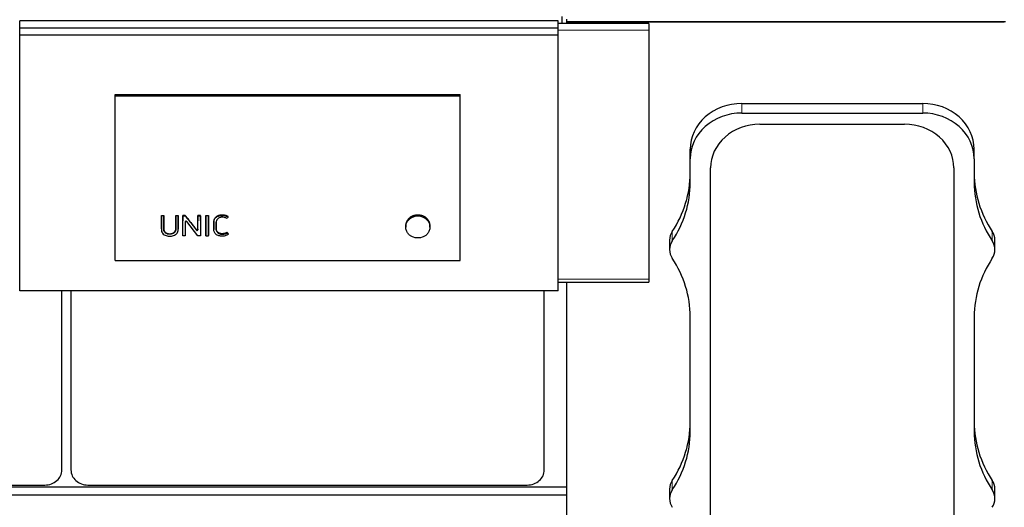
# Model space of a CAD drawing. Header units: inches. Extents: x 0 to 23760, y -13 to 16800.
# Tile 129 of 256: x 6287 to 7430, y 13006 to 13572. Entities that reach past the tile are written whole.
import ezdxf

# ---------------------------------------------------------------- set-up
doc = ezdxf.new("R2010")
doc.units = ezdxf.units.IN
doc.layers.add('1', color=7, linetype='Continuous', true_color=0xffffff)
doc.layers.add('254', color=7, linetype='Continuous', true_color=0xffffff)
doc.styles.add('latin_extended', font='simplex.shx')
doc.dimstyles.get("Standard").update_dxf_attribs({"dimtxt": 0.18, "dimasz": 0.18, "dimexe": 0.18, "dimexo": 0.0625, "dimgap": 0.09, "dimtad": 0, "dimtih": 1, "dimtoh": 1, "dimdec": 4, "dimzin": 0, "dimdsep": 46, "dimtxsty": 'Standard', "dimcen": 0.09, "dimadec": 0, "dimazin": 0, "dimtfac": 1, "dimtdec": 4, "dimtofl": 0, "dimtmove": 0, "dimatfit": 3, "dimfxl": 1, "dimtolj": 1, "dimtzin": 0, "dimarcsym": 0})

# ---------------------------------------------------------------- blocks, each defined once
blk = doc.blocks.new('_U6')
at = {"layer": '254', "color": 3, "linetype": 'Continuous', "lineweight": 13, "transparency": 16777216}
for p, q in [((9418.4, 14012), (9418.4, 10289)), ((1178.7, 12276), (1178.7, 10289)), ((1318.7, 10329), (9278.4, 10329))]:
    blk.add_line(p, q, dxfattribs=at)
at = {"layer": '254', "color": 3, "transparency": 16777216}
for points in [[(1318.7, 10352.3), (1318.7, 10305.7), (1178.7, 10329)], [(9278.4, 10305.7), (9278.4, 10352.3), (9418.4, 10329)]]:
    blk.add_solid(points, dxfattribs=at)
at = {"layer": 'Defpoints', "color": 0, "transparency": 16777216}
for p in [(9418.4, 14052), (1178.7, 12316), (9418.4, 10329)]:
    blk.add_point(p, dxfattribs=at)
at = {"layer": '254', "color": 2, "lineweight": 13, "transparency": 16777216, "insert": (5051.9, 10539), "char_height": 140, "attachment_point": 1, "style": 'latin_extended'}
blk.add_mtext('\\A1;8240', dxfattribs=at)

msp = doc.modelspace()

# ---------------------------------------------------------------- linework, layer by layer
at = {"layer": '1', "color": 2, "linetype": 'Continuous', "lineweight": 25}
for p, q in [((7017.262, 13567.729), (6912.037, 13567.729)), ((6916.286, 13575.7), (6916.286, 13567.728)), ((6922.286, 13570.69), (6922.286, 13572.477)), ((6922.286, 13570.069), (6922.286, 13570.691)), ((6922.286, 13569.148), (6922.286, 13570.069)), ((6922.286, 13570.069), (7431.286, 13570.069)), ((7429.786, 13569.148), (6922.286, 13569.148)), ((6922.286, 13567.729), (6922.286, 13569.148)), ((7003.778, 13567.729), (7003.778, 13569.148)), ((7017.262, 13567.729), (7017.262, 13559.636)), ((7429.786, 13569.148), (7429.786, 13570.069)), ((7017.262, 13559.636), (7017.262, 13270.505)), ((6398.048, 13485.248), (6798.548, 13485.248)), ((6398.048, 13483.646), (6398.048, 13485.248)), ((6398.048, 13483.646), (6798.548, 13483.646)), ((6398.048, 13292.485), (6398.048, 13483.646)), ((6798.548, 13483.646), (6798.548, 13485.248)), ((6798.548, 13292.485), (6798.548, 13483.646)), ((7125.262, 13474.628), (7335.262, 13474.628)), ((7125.262, 13463.546), (7335.262, 13463.546)), ((7146.262, 13450.573), (7314.262, 13450.573)), ((7065.432, 13410.477), (7065.432, 13421.559)), ((7395.091, 13410.477), (7395.091, 13421.559)), ((7065.432, 13382.778), (7065.432, 13410.477)), ((7395.091, 13410.477), (7395.091, 13382.778)), ((7089.058, 12943.022), (7089.058, 13399.833)), ((7371.466, 13399.833), (7371.466, 12943.022)), ((6451.509, 13344.325), (6451.509, 13344.766)), ((6451.509, 13344.766), (6454.309, 13344.766)), ((6454.309, 13344.325), (6451.509, 13344.325)), ((6454.309, 13344.325), (6454.309, 13344.766)), ((6468.273, 13344.325), (6468.273, 13344.766)), ((6468.273, 13344.766), (6471.074, 13344.766)), ((6471.074, 13344.325), (6468.273, 13344.325)), ((6471.074, 13344.325), (6471.074, 13344.766)), ((6479.142, 13344.766), (6476.298, 13344.766)), ((6476.298, 13344.325), (6476.298, 13344.766)), ((6476.298, 13344.325), (6479.142, 13344.325)), ((6479.142, 13344.325), (6479.142, 13344.766)), ((6496.755, 13344.766), (6493.954, 13344.766)), ((6493.954, 13344.325), (6493.954, 13344.766)), ((6493.954, 13344.325), (6496.755, 13344.325)), ((6496.755, 13344.325), (6496.755, 13344.766)), ((6503.228, 13344.766), (6506.029, 13344.766)), ((6503.228, 13344.325), (6503.228, 13344.766)), ((6506.029, 13344.325), (6503.228, 13344.325)), ((6506.029, 13344.325), (6506.029, 13344.766)), ((6529.098, 13342.799), (6529.098, 13343.244)), ((6451.473, 13328.941), (6451.473, 13328.394)), ((6471.106, 13328.127), (6471.086, 13337.92)), ((6471.106, 13328.11), (6471.106, 13328.127)), ((6476.251, 13320.874), (6476.286, 13337.92)), ((6479.113, 13336.991), (6479.147, 13320.874)), ((6493.855, 13320.874), (6480.937, 13337.483)), ((6485.696, 13335.884), (6492.094, 13327.649)), ((6493.922, 13328.132), (6493.942, 13337.92)), ((6496.767, 13337.92), (6496.803, 13320.874)), ((6503.216, 13337.92), (6503.18, 13320.874)), ((6506.077, 13320.874), (6506.041, 13337.92)), ((6512.292, 13328.848), (6512.292, 13328.3)), ((6515.154, 13329.62), (6515.154, 13330.156)), ((6735.133, 13332.802), (6735.133, 13331.171)), ((6763.326, 13331.171), (6763.326, 13332.801)), ((6476.251, 13320.874), (6476.251, 13321.518)), ((6479.147, 13320.874), (6476.251, 13320.874)), ((6479.147, 13320.874), (6479.147, 13321.518)), ((6496.803, 13320.874), (6493.855, 13320.874)), ((6496.803, 13320.874), (6496.803, 13321.518)), ((6503.18, 13320.874), (6503.18, 13321.518)), ((6503.18, 13320.874), (6506.077, 13320.874)), ((6506.077, 13320.874), (6506.077, 13321.518)), ((6527.868, 13324.289), (6527.868, 13324.885)), ((6527.868, 13324.289), (6529.195, 13322.437)), ((6529.195, 13322.437), (6529.195, 13323.059)), ((7041.432, 13316.004), (7041.432, 13304.922)), ((7419.091, 13304.922), (7419.091, 13316.004)), ((6398.048, 13292.485), (6798.548, 13292.485)), ((7017.262, 13270.505), (7017.262, 13267.275)), ((6912.037, 13267.275), (7017.262, 13267.275)), ((6922.286, 12863.679), (6922.286, 13267.267)), ((6336.024, 13049.064), (6336.024, 13256.931)), ((6346.548, 13256.931), (6346.548, 13049.064)), ((6896.024, 13049.064), (6896.024, 13256.931)), ((7065.432, 13093.612), (7065.432, 13227.067)), ((7395.091, 13227.067), (7395.091, 13093.612)), ((5806.286, 13031.557), (6316.286, 13031.557)), ((6366.286, 13031.557), (6876.286, 13031.557)), ((6922.21, 13029.045), (2160.286, 13029.045)), ((6922.21, 13019.91), (2160.286, 13019.91)), ((7041.432, 13026.839), (7041.432, 13015.757)), ((7419.091, 13015.757), (7419.091, 13026.839))]:
    msp.add_line(p, q, dxfattribs=at)
at = {"layer": '1', "color": 110, "linetype": 'Continuous', "lineweight": 13}
for p, q in [((7017.262, 13559.636), (6912.037, 13559.636)), ((7125.262, 13463.546), (7125.262, 13474.628)), ((7335.262, 13463.546), (7335.262, 13474.628)), ((6521.911, 13344.635), (6521.911, 13345.075)), ((6737.563, 13339.729), (6737.563, 13338.274)), ((6760.896, 13339.729), (6760.896, 13338.274)), ((6451.497, 13337.92), (6451.497, 13338.386)), ((6454.321, 13337.92), (6454.321, 13338.386)), ((6468.261, 13337.92), (6468.261, 13338.386)), ((6471.086, 13337.92), (6471.086, 13338.386)), ((6471.106, 13328.127), (6471.106, 13328.676)), ((6476.286, 13337.92), (6476.286, 13338.386)), ((6479.113, 13336.991), (6479.113, 13336.993)), ((6485.696, 13335.884), (6485.696, 13336.364)), ((6492.094, 13327.649), (6492.094, 13328.204)), ((6493.922, 13328.132), (6493.922, 13328.682)), ((6493.942, 13337.92), (6493.942, 13338.386)), ((6496.767, 13337.92), (6496.767, 13338.386)), ((6503.216, 13337.92), (6503.216, 13338.386)), ((6506.041, 13337.92), (6506.041, 13338.386)), ((6512.333, 13337.663), (6512.333, 13338.131)), ((7044.539, 13315.001), (7044.539, 13326.083)), ((7415.985, 13315.001), (7415.985, 13326.083)), ((6912.037, 13270.505), (7017.262, 13270.505)), ((7044.539, 13025.835), (7044.539, 13036.917)), ((7415.985, 13025.835), (7415.985, 13036.917))]:
    msp.add_line(p, q, dxfattribs=at)
at = {"layer": '1', "color": 2, "linetype": 'Continuous', "lineweight": 25}
for centre, major_axis, ratio, start_param, end_param in [((7125.262, 13421.559), (-59.83, 0), 0.88701083, 4.71238898, 6.28318531), ((7335.262, 13421.559), (-59.83, 0), 0.88701083, 3.14159265, 4.71238898), ((7125.262, 13410.477), (-59.83, 0), 0.88701083, 4.71238898, 6.28318531), ((7335.262, 13410.477), (-59.83, 0), 0.88701083, 3.14159265, 4.71238898), ((7146.262, 13399.833), (-57.204, 0), 0.88701083, 4.71238898, 6.28318531), ((7314.262, 13399.833), (-57.204, 0), 0.88701083, 3.14159265, 4.71238898), ((6915.262, 13393.86), (150.17, 0), 0.88701083, 5.74936516, 6.28318531), ((7545.262, 13393.86), (150.17, 0), 0.88701083, 3.14159265, 3.67541281), ((6915.262, 13382.778), (150.17, 0), 0.88701083, 5.74936516, 6.28318531), ((7545.262, 13382.778), (150.17, 0), 0.88701083, 3.14159265, 3.67541281), ((6749.229, 13331.328), (-14.051, 0), 0.88701083, 3.73269857, 5.69207939), ((6471.064, 13921.487), (-1.888, 1177.021), 0.00089379, 2.08909487, 2.09861815), ((6476.309, 13940.61), (1.911, 1200.849), 0.00090089, 4.17074579, 4.18706047), ((6480.115, 13336.983), (-1.001, 0.044), 0.8870641, 3.78857302, 6.32444833), ((6479.089, 13939.969), (-1.91, 1200.053), 0.00090066, 2.09678025, 2.11221429), ((6475.83, 13940.007), (-759.1, 1185.972), 0.24187547, 1.94425822, 1.95214378), ((6492.92, 13328.14), (-1.001, 0.027), 0.87697787, 0.62372673, 3.16307828), ((6493.964, 13930.687), (1.899, 1188.516), 0.00089726, 4.18124845, 4.19069263), ((6496.745, 13939.555), (-1.91, 1199.54), 0.00090051, 2.09574062, 2.11206947), ((6503.239, 13940.611), (1.911, 1200.849), 0.00090089, 4.17074559, 4.18706027), ((6506.019, 13941.146), (-1.912, 1201.511), 0.00090108, 2.09632123, 2.11262878), ((6509.791, 13962.481), (-706.226, 1216.28), 0.23607583, 1.98067298, 1.98241445), ((7063.762, 13316.004), (-22.33, 0), 0.88701083, 5.74936516, 6.28318531), ((7396.762, 13316.004), (-22.33, 0), 0.88701083, 3.14159265, 3.67541281), ((7063.762, 13304.922), (-22.33, 0), 0.88701083, 5.74936516, 6.81700546), ((7396.762, 13304.922), (-22.33, 0), 0.88701083, 2.6077725, 3.67541281), ((6915.262, 13227.067), (150.17, 0), 0.88701083, 0, 0.53382015), ((7545.262, 13227.067), (150.17, 0), 0.88701083, 2.6077725, 3.14159265), ((6915.262, 13104.694), (150.17, 0), 0.88701083, 5.74936516, 6.28318531), ((7545.262, 13104.694), (150.17, 0), 0.88701083, 3.14159265, 3.67541281), ((6915.262, 13093.612), (150.17, 0), 0.88701083, 5.74936516, 6.28318531), ((7545.262, 13093.612), (150.17, 0), 0.88701083, 3.14159265, 3.67541281), ((6316.286, 13049.064), (19.738, 0), 0.88701083, 4.71238875, 6.2831855), ((6366.286, 13049.064), (19.738, 0), 0.88701083, 3.14159245, 4.7123892), ((6876.286, 13049.064), (19.738, 0), 0.88701083, 4.71238875, 6.2831855), ((7063.762, 13026.839), (-22.33, 0), 0.88701083, 5.74936516, 6.28318531), ((7396.762, 13026.839), (-22.33, 0), 0.88701083, 3.14159265, 3.67541281), ((7063.762, 13015.757), (-22.33, 0), 0.88701083, 5.74936516, 6.81700546), ((7396.762, 13015.757), (-22.33, 0), 0.88701083, 2.6077725, 3.67541281)]:
    msp.add_ellipse(centre, major_axis=major_axis, ratio=ratio, start_param=start_param, end_param=end_param, dxfattribs=at)
for points in [[(6451.497, 13338.386), (6451.501, 13340.509), (6451.505, 13342.636), (6451.509, 13344.766)], [(6454.309, 13344.766), (6454.313, 13342.636), (6454.317, 13340.509), (6454.321, 13338.386)], [(6468.261, 13338.386), (6468.265, 13340.509), (6468.269, 13342.636), (6468.273, 13344.766)], [(6471.074, 13344.766), (6471.078, 13342.636), (6471.081, 13340.509), (6471.086, 13338.386)], [(6476.298, 13344.766), (6476.294, 13342.636), (6476.291, 13340.509), (6476.286, 13338.386)], [(6493.954, 13344.766), (6493.951, 13342.636), (6493.947, 13340.509), (6493.942, 13338.386)], [(6496.767, 13338.386), (6496.763, 13340.509), (6496.759, 13342.636), (6496.755, 13344.766)], [(6503.216, 13338.386), (6503.221, 13340.509), (6503.224, 13342.636), (6503.228, 13344.766)], [(6506.029, 13344.766), (6506.033, 13342.636), (6506.037, 13340.509), (6506.041, 13338.386)], [(6527.748, 13340.96), (6526.803, 13341.557), (6525.746, 13341.933), (6524.627, 13342.188)]]:
    msp.add_open_spline(points, degree=3, dxfattribs=at)
for points, knots in [([(6451.509, 13344.325), (6451.508, 13343.745), (6451.506, 13343.164), (6451.503, 13341.029), (6451.5, 13339.475), (6451.497, 13337.92)], [0, 0, 0, 0, 0.2717687, 0.2717687, 1, 1, 1, 1]), ([(6454.321, 13337.92), (6454.32, 13338.5), (6454.319, 13339.08), (6454.315, 13341.215), (6454.312, 13342.77), (6454.309, 13344.325)], [0, 0, 0, 0, 0.2717687, 0.2717687, 1, 1, 1, 1]), ([(6468.273, 13344.325), (6468.272, 13343.745), (6468.271, 13343.164), (6468.267, 13341.029), (6468.264, 13339.475), (6468.261, 13337.92)], [0, 0, 0, 0, 0.2717687, 0.2717687, 1, 1, 1, 1]), ([(6471.086, 13337.92), (6471.085, 13338.5), (6471.083, 13339.08), (6471.079, 13341.215), (6471.077, 13342.77), (6471.074, 13344.325)], [0, 0, 0, 0, 0.2717687, 0.2717687, 1, 1, 1, 1]), ([(6476.286, 13337.92), (6476.29, 13339.475), (6476.292, 13341.029), (6476.296, 13343.164), (6476.297, 13343.745), (6476.298, 13344.325)], [0, 0, 0, 0, 0.7282313, 0.7282313, 1, 1, 1, 1]), ([(6485.696, 13336.364), (6484.603, 13337.761), (6483.511, 13339.159), (6481.326, 13341.96), (6480.234, 13343.362), (6479.142, 13344.766)], [0, 0, 0, 0, 0.5, 0.5, 1, 1, 1, 1]), ([(6479.142, 13344.325), (6480.207, 13342.954), (6481.271, 13341.582), (6483.083, 13339.249), (6483.829, 13338.288), (6484.949, 13336.846), (6485.323, 13336.365), (6485.696, 13335.884)], [0, 0, 0, 0, 0.48739305, 0.48739305, 0.82913102, 0.82913102, 1, 1, 1, 1]), ([(6493.942, 13337.92), (6493.946, 13339.475), (6493.948, 13341.029), (6493.952, 13343.164), (6493.953, 13343.745), (6493.954, 13344.325)], [0, 0, 0, 0, 0.7282313, 0.7282313, 1, 1, 1, 1]), ([(6496.755, 13344.325), (6496.758, 13342.77), (6496.761, 13341.215), (6496.765, 13339.08), (6496.766, 13338.5), (6496.767, 13337.92)], [0, 0, 0, 0, 0.7282313, 0.7282313, 1, 1, 1, 1]), ([(6503.228, 13344.325), (6503.227, 13343.745), (6503.226, 13343.164), (6503.222, 13341.029), (6503.22, 13339.475), (6503.216, 13337.92)], [0, 0, 0, 0, 0.2717687, 0.2717687, 1, 1, 1, 1]), ([(6506.041, 13337.92), (6506.04, 13338.5), (6506.039, 13339.08), (6506.035, 13341.215), (6506.032, 13342.77), (6506.029, 13344.325)], [0, 0, 0, 0, 0.2717687, 0.2717687, 1, 1, 1, 1]), ([(6521.911, 13345.075), (6521.333, 13345.075), (6520.76, 13345.04), (6519.629, 13344.896), (6519.07, 13344.786), (6518.449, 13344.617), (6518.38, 13344.598), (6518.243, 13344.558), (6518.038, 13344.497), (6517.568, 13344.34), (6517.178, 13344.185), (6516.67, 13343.957), (6516.423, 13343.832), (6516.06, 13343.629), (6515.941, 13343.559), (6515.765, 13343.449), (6515.707, 13343.412), (6515.591, 13343.336), (6515.534, 13343.297), (6515.026, 13342.946), (6514.617, 13342.6), (6514.066, 13342.03), (6513.893, 13341.832), (6513.69, 13341.573), (6513.651, 13341.521), (6513.572, 13341.416), (6513.533, 13341.362), (6513.42, 13341.202), (6513.348, 13341.093), (6513.142, 13340.765), (6513.018, 13340.542), (6512.799, 13340.085), (6512.704, 13339.851), (6512.586, 13339.492), (6512.551, 13339.372), (6512.503, 13339.188), (6512.488, 13339.127), (6512.46, 13339.003), (6512.395, 13338.694), (6512.353, 13338.382), (6512.333, 13338.131)], [0, 0, 0, 0, 0.125, 0.125, 0.25, 0.25, 0.265625, 0.265625, 0.28125, 0.3125, 0.375, 0.375, 0.4375, 0.4375, 0.46875, 0.46875, 0.484375, 0.484375, 0.5, 0.5, 0.625, 0.625, 0.6875, 0.6875, 0.703125, 0.703125, 0.71875, 0.71875, 0.75, 0.75, 0.8125, 0.8125, 0.875, 0.875, 0.90625, 0.90625, 0.921875, 0.921875, 0.9375, 1, 1, 1, 1]), ([(6512.333, 13337.663), (6512.373, 13338.167), (6512.466, 13338.662), (6512.781, 13339.631), (6513.007, 13340.095), (6513.555, 13340.97), (6513.881, 13341.389), (6514.62, 13342.156), (6515.03, 13342.503), (6515.929, 13343.126), (6516.419, 13343.401), (6517.436, 13343.858), (6517.967, 13344.045), (6519.623, 13344.496), (6520.756, 13344.635), (6521.911, 13344.635)], [0, 0, 0, 0, 0.125, 0.125, 0.25, 0.25, 0.375, 0.375, 0.5, 0.5, 0.625, 0.625, 0.75, 0.75, 1, 1, 1, 1]), ([(6517.717, 13341.395), (6517.168, 13341.048), (6516.685, 13340.614), (6515.926, 13339.639), (6515.628, 13339.094), (6515.255, 13337.963), (6515.168, 13337.367), (6515.135, 13336.481), (6515.14, 13336.185), (6515.142, 13335.594), (6515.145, 13334.117), (6515.149, 13332.048), (6515.153, 13330.274), (6515.155, 13329.092), (6515.137, 13328.498), (6515.281, 13327.331), (6515.435, 13326.748), (6515.953, 13325.664), (6516.306, 13325.15), (6517.173, 13324.258), (6517.702, 13323.881), (6518.865, 13323.287), (6519.499, 13323.08), (6520.816, 13322.81), (6521.482, 13322.759), (6522.831, 13322.792), (6523.502, 13322.86), (6524.813, 13323.079), (6525.458, 13323.224), (6526.709, 13323.657), (6527.314, 13323.943), (6527.868, 13324.289)], [0, 0, 0, 0, 0.0625, 0.0625, 0.125, 0.125, 0.1875, 0.1875, 0.21875, 0.21875, 0.25, 0.375, 0.4375, 0.4375, 0.5, 0.5, 0.5625, 0.5625, 0.625, 0.625, 0.6875, 0.6875, 0.75, 0.75, 0.8125, 0.8125, 0.875, 0.875, 0.9375, 0.9375, 1, 1, 1, 1]), ([(6524.627, 13342.188), (6523.458, 13342.454), (6522.241, 13342.573), (6520.464, 13342.405), (6519.87, 13342.29), (6518.74, 13341.942), (6518.209, 13341.704), (6517.717, 13341.395)], [0, 0, 0, 0, 0.5, 0.5, 0.75, 0.75, 1, 1, 1, 1]), ([(6529.098, 13343.244), (6528.584, 13343.574), (6528.039, 13343.858), (6527.389, 13344.125), (6527.316, 13344.154), (6527.171, 13344.21), (6527.098, 13344.237), (6526.878, 13344.317), (6526.73, 13344.366), (6526.284, 13344.507), (6525.983, 13344.589), (6525.374, 13344.732), (6525.067, 13344.793), (6524.6, 13344.872), (6524.366, 13344.908), (6524.13, 13344.938), (6523.973, 13344.958), (6523.894, 13344.967), (6523.499, 13345.009), (6523.182, 13345.034), (6522.548, 13345.067), (6522.23, 13345.075), (6521.911, 13345.075)], [0, 0, 0, 0, 0.25, 0.25, 0.28125, 0.28125, 0.3125, 0.3125, 0.375, 0.375, 0.5, 0.5, 0.625, 0.625, 0.6875, 0.71875, 0.71875, 0.75, 0.75, 0.875, 0.875, 1, 1, 1, 1]), ([(6521.911, 13344.635), (6523.186, 13344.635), (6524.458, 13344.507), (6526.298, 13344.073), (6526.902, 13343.885), (6528.043, 13343.412), (6528.585, 13343.13), (6529.098, 13342.799)], [0, 0, 0, 0, 0.5, 0.5, 0.75, 0.75, 1, 1, 1, 1]), ([(6529.098, 13342.799), (6529.007, 13342.675), (6528.916, 13342.551), (6528.466, 13341.938), (6528.107, 13341.449), (6527.748, 13340.96)], [0, 0, 0, 0, 0.20246304, 0.20246304, 1, 1, 1, 1]), ([(6737.563, 13339.729), (6736.736, 13338.662), (6736.12, 13337.515), (6735.682, 13336.214), (6735.657, 13336.137), (6735.609, 13335.982), (6735.586, 13335.905), (6735.518, 13335.672), (6735.477, 13335.516), (6735.364, 13335.049), (6735.302, 13334.737), (6735.173, 13333.882), (6735.132, 13333.337), (6735.133, 13332.79)], [0, 0, 0, 0, 0.51746442, 0.51746442, 0.54980595, 0.54980595, 0.58214748, 0.58214748, 0.64683053, 0.64683053, 0.77619664, 0.77619664, 1, 1, 1, 1]), ([(6760.896, 13339.729), (6760.735, 13339.937), (6760.4, 13340.343), (6760.038, 13340.728), (6759.478, 13341.289), (6759.079, 13341.643), (6758.442, 13342.143), (6758.224, 13342.304), (6757.886, 13342.538), (6757.772, 13342.615), (6757.541, 13342.765), (6757.424, 13342.839), (6756.834, 13343.198), (6756.347, 13343.458), (6755.34, 13343.925), (6754.82, 13344.131), (6754.017, 13344.401), (6753.745, 13344.483), (6753.401, 13344.578), (6753.332, 13344.597), (6753.193, 13344.633), (6752.985, 13344.685), (6752.777, 13344.734), (6752.081, 13344.885), (6751.519, 13344.975), (6750.386, 13345.097), (6749.815, 13345.128), (6749.095, 13345.129), (6748.951, 13345.127), (6748.734, 13345.121), (6748.662, 13345.119), (6748.517, 13345.113), (6748.157, 13345.096), (6747.8, 13345.068), (6746.948, 13344.977), (6746.386, 13344.886), (6745.555, 13344.706), (6745.004, 13344.571), (6744.46, 13344.406), (6744.123, 13344.294), (6744.055, 13344.271), (6743.921, 13344.224), (6743.721, 13344.152), (6743.524, 13344.077), (6743.132, 13343.922), (6742.875, 13343.812), (6742.119, 13343.462), (6741.633, 13343.203), (6740.93, 13342.775), (6740.7, 13342.626), (6740.362, 13342.392), (6740.251, 13342.313), (6740.086, 13342.191), (6740.031, 13342.15), (6739.922, 13342.068), (6739.868, 13342.026), (6739.387, 13341.649), (6738.985, 13341.293), (6738.422, 13340.729), (6738.06, 13340.343), (6737.724, 13339.937), (6737.563, 13339.729)], [0, 0, 0, 0, 0.03125, 0.0625, 0.0625, 0.125, 0.125, 0.15625, 0.15625, 0.171875, 0.171875, 0.1875, 0.1875, 0.25, 0.25, 0.3125, 0.3125, 0.34375, 0.34375, 0.3515625, 0.3515625, 0.359375, 0.375, 0.375, 0.4375, 0.4375, 0.5, 0.5, 0.515625, 0.515625, 0.5234375, 0.5234375, 0.53125, 0.5625, 0.5625, 0.625, 0.625, 0.65625, 0.6875, 0.6875, 0.6953125, 0.6953125, 0.703125, 0.71875, 0.71875, 0.75, 0.75, 0.8125, 0.8125, 0.84375, 0.84375, 0.859375, 0.859375, 0.8671875, 0.8671875, 0.875, 0.875, 0.9375, 0.9375, 0.96875, 1, 1, 1, 1]), ([(6763.326, 13332.811), (6763.326, 13332.87), (6763.326, 13332.929), (6763.323, 13333.067), (6763.32, 13333.187), (6763.315, 13333.306), (6763.311, 13333.386), (6763.308, 13333.426), (6763.286, 13333.785), (6763.253, 13334.102), (6763.111, 13335.044), (6762.961, 13335.662), (6762.656, 13336.574), (6762.541, 13336.876), (6762.38, 13337.249), (6762.347, 13337.324), (6762.279, 13337.473), (6762.244, 13337.547), (6762.136, 13337.769), (6761.763, 13338.5), (6761.309, 13339.196), (6760.896, 13339.729)], [0, 0, 0, 0, 0.02404112, 0.02404112, 0.05657308, 0.07283906, 0.07283906, 0.08910505, 0.08910505, 0.2192329, 0.2192329, 0.4794886, 0.4794886, 0.60961645, 0.60961645, 0.64214841, 0.64214841, 0.67468037, 0.67468037, 0.7397443, 1, 1, 1, 1]), ([(6451.497, 13337.92), (6451.49, 13335.008), (6451.484, 13332.097), (6451.477, 13328.458), (6451.447, 13327.73), (6451.662, 13326.277), (6451.899, 13325.545), (6452.64, 13324.199), (6453.126, 13323.583), (6454.304, 13322.515), (6454.999, 13322.061), (6456.489, 13321.349), (6457.302, 13321.084), (6458.941, 13320.716), (6459.779, 13320.61), (6461.489, 13320.541), (6462.341, 13320.574), (6464.017, 13320.791), (6464.854, 13320.978), (6466.441, 13321.522), (6467.2, 13321.883), (6468.56, 13322.781), (6469.162, 13323.32), (6470.139, 13324.539), (6470.518, 13325.199), (6471.007, 13326.64), (6471.108, 13327.377), (6471.106, 13328.127)], [0, 0, 0, 0, 0.25, 0.25, 0.3125, 0.3125, 0.375, 0.375, 0.4375, 0.4375, 0.5, 0.5, 0.5625, 0.5625, 0.625, 0.625, 0.6875, 0.6875, 0.75, 0.75, 0.8125, 0.8125, 0.875, 0.875, 0.9375, 0.9375, 1, 1, 1, 1]), ([(6451.473, 13328.941), (6451.473, 13329.16), (6451.476, 13329.38), (6451.478, 13329.69), (6451.478, 13329.781), (6451.479, 13329.964), (6451.479, 13330.238), (6451.481, 13330.878), (6451.483, 13332.157), (6451.486, 13333.255), (6451.49, 13335.452), (6451.493, 13336.918), (6451.497, 13338.386)], [0, 0, 0, 0, 0.06982152, 0.06982152, 0.0988896, 0.0988896, 0.12795768, 0.18609383, 0.30236614, 0.53491076, 0.53491076, 1, 1, 1, 1]), ([(6454.321, 13338.386), (6454.325, 13336.825), (6454.33, 13334.485), (6454.336, 13331.761), (6454.338, 13330.595), (6454.339, 13330.158), (6454.339, 13330.109), (6454.339, 13330.012), (6454.339, 13329.866), (6454.337, 13329.526), (6454.338, 13329.235), (6454.346, 13328.992), (6454.348, 13328.944), (6454.352, 13328.847), (6454.361, 13328.702), (6454.373, 13328.557), (6454.405, 13328.269), (6454.434, 13328.078), (6454.511, 13327.698), (6454.559, 13327.51), (6454.633, 13327.276), (6454.648, 13327.23), (6454.68, 13327.137), (6454.697, 13327.09), (6454.749, 13326.952), (6454.787, 13326.86), (6454.867, 13326.68), (6454.91, 13326.592), (6455.001, 13326.416), (6455.049, 13326.33), (6455.201, 13326.074), (6455.313, 13325.909), (6455.497, 13325.668), (6455.561, 13325.589), (6455.663, 13325.472), (6455.697, 13325.434), (6455.767, 13325.358), (6455.803, 13325.32), (6455.985, 13325.135), (6456.139, 13324.995), (6456.466, 13324.735), (6456.638, 13324.613), (6456.91, 13324.444), (6457.003, 13324.39), (6457.145, 13324.312), (6457.193, 13324.287), (6457.29, 13324.237), (6457.339, 13324.212), (6457.585, 13324.093), (6457.786, 13324.008), (6458.198, 13323.855), (6458.408, 13323.788), (6458.729, 13323.7), (6458.838, 13323.673), (6459.001, 13323.635), (6459.056, 13323.623), (6459.165, 13323.599), (6459.22, 13323.588), (6459.495, 13323.534), (6459.715, 13323.499), (6460.157, 13323.443), (6460.6, 13323.401), (6461.046, 13323.388), (6461.494, 13323.388), (6461.718, 13323.395), (6461.999, 13323.413), (6462.056, 13323.417), (6462.168, 13323.427), (6462.336, 13323.442), (6462.503, 13323.461), (6462.835, 13323.504), (6463.054, 13323.541), (6463.487, 13323.628), (6463.701, 13323.679), (6463.966, 13323.752), (6464.019, 13323.767), (6464.124, 13323.799), (6464.176, 13323.815), (6464.333, 13323.865), (6464.541, 13323.937), (6464.745, 13324.019), (6464.897, 13324.084), (6464.948, 13324.106), (6465.048, 13324.152), (6465.097, 13324.175), (6465.343, 13324.294), (6465.532, 13324.399), (6465.896, 13324.624), (6466.07, 13324.745), (6466.32, 13324.942), (6466.401, 13325.009), (6466.499, 13325.097), (6466.519, 13325.115), (6466.558, 13325.151), (6466.615, 13325.204), (6466.671, 13325.259), (6466.854, 13325.444), (6466.99, 13325.598), (6467.178, 13325.838), (6467.238, 13325.919), (6467.353, 13326.085), (6467.435, 13326.212), (6467.513, 13326.341), (6467.563, 13326.429), (6467.587, 13326.473), (6467.658, 13326.606), (6467.703, 13326.695), (6467.786, 13326.876), (6467.825, 13326.966), (6467.896, 13327.15), (6467.929, 13327.242), (6468.02, 13327.521), (6468.069, 13327.709), (6468.129, 13327.996), (6468.146, 13328.092), (6468.176, 13328.286), (6468.214, 13328.576), (6468.233, 13328.866), (6468.24, 13329.109), (6468.241, 13329.157), (6468.242, 13329.254), (6468.242, 13329.302), (6468.242, 13329.448), (6468.243, 13329.738), (6468.246, 13330.417), (6468.249, 13331.775), (6468.255, 13334.493), (6468.258, 13336.828), (6468.261, 13338.386)], [0, 0, 0, 0, 0.125, 0.1875, 0.21875, 0.21875, 0.22265625, 0.22265625, 0.2265625, 0.234375, 0.25, 0.25, 0.25390625, 0.25390625, 0.2578125, 0.265625, 0.265625, 0.28125, 0.28125, 0.296875, 0.296875, 0.30078125, 0.30078125, 0.3046875, 0.3046875, 0.3125, 0.3125, 0.3203125, 0.3203125, 0.328125, 0.328125, 0.34375, 0.34375, 0.3515625, 0.3515625, 0.35546875, 0.35546875, 0.359375, 0.359375, 0.375, 0.375, 0.390625, 0.390625, 0.3984375, 0.3984375, 0.40234375, 0.40234375, 0.40625, 0.40625, 0.421875, 0.421875, 0.4375, 0.4375, 0.4453125, 0.4453125, 0.44921875, 0.44921875, 0.453125, 0.453125, 0.46875, 0.46875, 0.484375, 0.5, 0.5, 0.515625, 0.515625, 0.51953125, 0.51953125, 0.5234375, 0.53125, 0.53125, 0.546875, 0.546875, 0.5625, 0.5625, 0.56640625, 0.56640625, 0.5703125, 0.5703125, 0.578125, 0.5859375, 0.5859375, 0.58984375, 0.58984375, 0.59375, 0.59375, 0.609375, 0.609375, 0.625, 0.625, 0.6328125, 0.6328125, 0.63476563, 0.63476563, 0.63671875, 0.640625, 0.640625, 0.65625, 0.65625, 0.6640625, 0.6640625, 0.671875, 0.67578125, 0.67578125, 0.6796875, 0.6796875, 0.6875, 0.6875, 0.6953125, 0.6953125, 0.703125, 0.703125, 0.71875, 0.71875, 0.7265625, 0.7265625, 0.734375, 0.75, 0.75, 0.75390625, 0.75390625, 0.7578125, 0.7578125, 0.765625, 0.78125, 0.8125, 0.875, 1, 1, 1, 1]), ([(6468.261, 13337.92), (6468.254, 13334.853), (6468.253, 13331.787), (6468.24, 13328.337), (6468.214, 13327.954), (6468.089, 13327.19), (6467.987, 13326.804), (6467.687, 13326.057), (6467.493, 13325.702), (6467.021, 13325.03), (6466.739, 13324.713), (6465.787, 13323.88), (6464.992, 13323.458), (6463.285, 13322.927), (6462.367, 13322.791), (6460.567, 13322.756), (6459.654, 13322.854), (6457.919, 13323.294), (6457.089, 13323.664), (6456.071, 13324.445), (6455.764, 13324.747), (6455.25, 13325.396), (6455.036, 13325.746), (6454.524, 13326.852), (6454.375, 13327.642), (6454.332, 13328.828), (6454.34, 13329.223), (6454.338, 13330.014), (6454.336, 13331.2), (6454.33, 13333.967), (6454.325, 13336.339), (6454.321, 13337.92)], [0, 0, 0, 0, 0.25, 0.25, 0.28125, 0.28125, 0.3125, 0.3125, 0.34375, 0.34375, 0.375, 0.375, 0.4375, 0.4375, 0.5, 0.5, 0.5625, 0.5625, 0.625, 0.625, 0.65625, 0.65625, 0.6875, 0.6875, 0.75, 0.75, 0.78125, 0.78125, 0.8125, 0.875, 1, 1, 1, 1]), ([(6493.922, 13328.682), (6493.922, 13328.636), (6493.917, 13328.59), (6493.905, 13328.522), (6493.9, 13328.5), (6493.887, 13328.456), (6493.88, 13328.434), (6493.863, 13328.39), (6493.854, 13328.369), (6493.834, 13328.326), (6493.822, 13328.306), (6493.798, 13328.265), (6493.785, 13328.245), (6493.757, 13328.206), (6493.742, 13328.187), (6493.711, 13328.151), (6493.694, 13328.133), (6493.659, 13328.098), (6493.641, 13328.081), (6493.603, 13328.049), (6493.583, 13328.034), (6493.543, 13328.005), (6493.522, 13327.991), (6493.478, 13327.964), (6493.456, 13327.952), (6493.41, 13327.929), (6493.387, 13327.918), (6493.339, 13327.898), (6493.315, 13327.888), (6493.265, 13327.872), (6493.24, 13327.864), (6493.19, 13327.851), (6493.164, 13327.845), (6493.112, 13327.835), (6493.086, 13327.831), (6493.033, 13327.825), (6493.006, 13327.823), (6492.953, 13327.821), (6492.927, 13327.821), (6492.874, 13327.822), (6492.847, 13327.823), (6492.794, 13327.828), (6492.768, 13327.832), (6492.716, 13327.84), (6492.69, 13327.845), (6492.639, 13327.857), (6492.613, 13327.864), (6492.563, 13327.88), (6492.539, 13327.888), (6492.49, 13327.907), (6492.467, 13327.918), (6492.397, 13327.951), (6492.352, 13327.976), (6492.29, 13328.018), (6492.269, 13328.033), (6492.23, 13328.064), (6492.211, 13328.08), (6492.157, 13328.13), (6492.124, 13328.166), (6492.094, 13328.204)], [0, 0, 0, 0, 0.0625, 0.0625, 0.09375, 0.09375, 0.125, 0.125, 0.15625, 0.15625, 0.1875, 0.1875, 0.21875, 0.21875, 0.25, 0.25, 0.28125, 0.28125, 0.3125, 0.3125, 0.34375, 0.34375, 0.375, 0.375, 0.40625, 0.40625, 0.4375, 0.4375, 0.46875, 0.46875, 0.5, 0.5, 0.53125, 0.53125, 0.5625, 0.5625, 0.59375, 0.59375, 0.625, 0.625, 0.65625, 0.65625, 0.6875, 0.6875, 0.71875, 0.71875, 0.75, 0.75, 0.78125, 0.78125, 0.8125, 0.8125, 0.875, 0.875, 0.90625, 0.90625, 0.9375, 0.9375, 1, 1, 1, 1]), ([(6529.195, 13322.437), (6528.632, 13322.083), (6528.018, 13321.796), (6526.763, 13321.31), (6526.119, 13321.106), (6524.784, 13320.794), (6524.1, 13320.689), (6522.732, 13320.567), (6522.044, 13320.547), (6520.659, 13320.601), (6519.976, 13320.68), (6518.635, 13320.947), (6517.971, 13321.136), (6516.083, 13321.865), (6514.941, 13322.592), (6513.65, 13324.001), (6513.288, 13324.521), (6512.723, 13325.611), (6512.526, 13326.199), (6512.359, 13327.087), (6512.323, 13327.385), (6512.288, 13327.987), (6512.292, 13328.29), (6512.294, 13329.197), (6512.297, 13331.011), (6512.302, 13333.43), (6512.307, 13335.547), (6512.309, 13336.454), (6512.31, 13337.059), (6512.309, 13337.362), (6512.333, 13337.663)], [0, 0, 0, 0, 0.0625, 0.0625, 0.125, 0.125, 0.1875, 0.1875, 0.25, 0.25, 0.3125, 0.3125, 0.375, 0.375, 0.5, 0.5, 0.5625, 0.5625, 0.625, 0.625, 0.65625, 0.65625, 0.6875, 0.6875, 0.75, 0.875, 0.9375, 0.96875, 0.96875, 1, 1, 1, 1]), ([(6512.333, 13338.131), (6512.309, 13337.833), (6512.31, 13337.534), (6512.309, 13336.937), (6512.308, 13336.639), (6512.306, 13335.743), (6512.302, 13333.954), (6512.299, 13332.167), (6512.295, 13330.381), (6512.294, 13329.787), (6512.292, 13329.118), (6512.292, 13329.044), (6512.292, 13328.931), (6512.292, 13328.893), (6512.292, 13328.854)], [0, 0, 0, 0, 0.0963484, 0.0963484, 0.19269679, 0.19269679, 0.38539358, 0.77078717, 0.77078717, 0.96348396, 0.96348396, 0.98757106, 0.98757106, 1, 1, 1, 1]), ([(6527.868, 13324.885), (6527.73, 13324.799), (6527.589, 13324.718), (6527.303, 13324.564), (6527.012, 13324.418), (6526.562, 13324.222), (6526.254, 13324.106), (6525.941, 13323.999), (6525.782, 13323.949), (6525.541, 13323.88), (6525.46, 13323.858), (6525.297, 13323.816), (6525.216, 13323.796), (6524.807, 13323.699), (6524.478, 13323.636), (6523.818, 13323.527), (6523.487, 13323.484), (6522.987, 13323.436), (6522.82, 13323.423), (6522.485, 13323.403), (6522.317, 13323.396), (6521.98, 13323.388), (6521.812, 13323.388), (6521.557, 13323.395), (6521.472, 13323.399), (6521.302, 13323.408), (6521.217, 13323.414), (6520.962, 13323.435), (6520.793, 13323.454), (6520.459, 13323.502), (6520.293, 13323.531), (6519.965, 13323.599), (6519.801, 13323.637), (6519.478, 13323.723), (6519.318, 13323.772), (6519.119, 13323.839), (6519.08, 13323.853), (6519.001, 13323.881), (6518.961, 13323.895), (6518.844, 13323.939), (6518.69, 13324.001), (6518.539, 13324.067), (6518.39, 13324.136), (6518.317, 13324.172), (6518.1, 13324.283), (6517.959, 13324.362), (6517.684, 13324.529), (6517.551, 13324.618), (6517.356, 13324.758), (6517.261, 13324.831), (6517.167, 13324.906), (6517.106, 13324.957), (6517.075, 13324.983), (6516.985, 13325.061), (6516.926, 13325.114), (6516.812, 13325.222), (6516.756, 13325.277), (6516.594, 13325.445), (6516.492, 13325.56), (6516.298, 13325.798), (6516.206, 13325.92), (6516.077, 13326.108), (6516.014, 13326.204), (6515.954, 13326.301), (6515.915, 13326.366), (6515.896, 13326.399), (6515.839, 13326.497), (6515.803, 13326.564), (6515.733, 13326.697), (6515.7, 13326.764), (6515.605, 13326.967), (6515.549, 13327.104), (6515.448, 13327.381), (6515.404, 13327.522), (6515.327, 13327.806), (6515.295, 13327.949), (6515.261, 13328.13), (6515.254, 13328.167), (6515.242, 13328.239), (6515.236, 13328.275), (6515.22, 13328.384), (6515.21, 13328.457), (6515.169, 13328.82), (6515.158, 13329.111), (6515.153, 13329.548), (6515.153, 13329.694), (6515.154, 13329.912), (6515.154, 13330.021), (6515.154, 13330.13), (6515.154, 13330.203), (6515.154, 13330.24), (6515.153, 13330.859), (6515.149, 13332.607), (6515.145, 13334.504), (6515.142, 13335.892), (6515.142, 13336.111), (6515.141, 13336.258), (6515.141, 13336.331), (6515.14, 13336.545), (6515.139, 13336.686), (6515.139, 13336.827)], [0, 0, 0, 0, 0.01962131, 0.01962131, 0.03924262, 0.05886393, 0.07848523, 0.07848523, 0.09810654, 0.09810654, 0.1079172, 0.1079172, 0.11772785, 0.11772785, 0.15697047, 0.15697047, 0.19621309, 0.19621309, 0.2158344, 0.2158344, 0.2354557, 0.2354557, 0.25507701, 0.25507701, 0.26488767, 0.26488767, 0.27469832, 0.27469832, 0.29431963, 0.29431963, 0.31394094, 0.31394094, 0.33356225, 0.33356225, 0.35318356, 0.35318356, 0.35808888, 0.35808888, 0.36299421, 0.36299421, 0.37280486, 0.38261552, 0.38261552, 0.39242617, 0.39242617, 0.41204748, 0.41204748, 0.43166879, 0.43166879, 0.44147945, 0.44638477, 0.44638477, 0.4512901, 0.4512901, 0.46110075, 0.46110075, 0.47091141, 0.47091141, 0.49053272, 0.49053272, 0.51015403, 0.51015403, 0.51996468, 0.52487001, 0.52487001, 0.52977533, 0.52977533, 0.53958599, 0.53958599, 0.54939664, 0.54939664, 0.56901795, 0.56901795, 0.58863926, 0.58863926, 0.60826057, 0.60826057, 0.6131659, 0.6131659, 0.61807122, 0.61807122, 0.62788188, 0.62788188, 0.66712449, 0.66712449, 0.6867458, 0.6867458, 0.69655646, 0.70146178, 0.70146178, 0.70636711, 0.70636711, 0.78485235, 0.94182282, 0.96144412, 0.97125478, 0.97125478, 0.98106543, 0.98106543, 1, 1, 1, 1]), ([(6737.902, 13323.588), (6737.033, 13324.652), (6736.36, 13325.816), (6735.655, 13327.677), (6735.475, 13328.308), (6735.223, 13329.59), (6735.151, 13330.247), (6735.105, 13332.202), (6735.295, 13333.491), (6736.12, 13336.008), (6736.737, 13337.183), (6737.563, 13338.274)], [0, 0, 0, 0, 0.25, 0.25, 0.375, 0.375, 0.5, 0.5, 0.75, 0.75, 1, 1, 1, 1]), ([(6760.896, 13338.274), (6761.722, 13337.183), (6762.339, 13336.008), (6763.164, 13333.491), (6763.354, 13332.202), (6763.308, 13330.247), (6763.236, 13329.59), (6762.984, 13328.308), (6762.804, 13327.677), (6762.099, 13325.816), (6761.426, 13324.652), (6760.557, 13323.588)], [0, 0, 0, 0, 0.25, 0.25, 0.5, 0.5, 0.625, 0.625, 0.75, 0.75, 1, 1, 1, 1]), ([(6760.557, 13323.588), (6759.906, 13322.792), (6759.161, 13322.076), (6757.485, 13320.805), (6756.56, 13320.257), (6754.602, 13319.373), (6753.552, 13319.03), (6751.423, 13318.577), (6750.326, 13318.462), (6748.117, 13318.463), (6747.03, 13318.578), (6744.894, 13319.033), (6743.847, 13319.377), (6741.898, 13320.258), (6740.973, 13320.806), (6739.298, 13322.077), (6738.553, 13322.792), (6737.902, 13323.588)], [0, 0, 0, 0, 0.125, 0.125, 0.25, 0.25, 0.375, 0.375, 0.5, 0.5, 0.625, 0.625, 0.75, 0.75, 0.875, 0.875, 1, 1, 1, 1])]:
    msp.add_open_spline(points, degree=3, knots=knots, dxfattribs=at)
at = {"layer": '254', "color": 2, "linetype": 'Continuous', "lineweight": 25}
for p, q in [((6287.036, 13562.296), (6287.036, 13570.489)), ((6912.036, 13570.489), (6287.036, 13570.489)), ((6912.036, 13562.296), (6912.036, 13570.489)), ((6287.036, 13553.826), (6287.036, 13562.296)), ((6912.036, 13562.296), (6287.036, 13562.296)), ((6912.036, 13553.826), (6912.036, 13562.296)), ((6287.036, 13256.934), (6287.036, 13553.826)), ((6912.036, 13553.826), (6287.036, 13553.826)), ((6912.036, 13256.934), (6912.036, 13553.826)), ((6912.036, 13256.934), (6287.036, 13256.934))]:
    msp.add_line(p, q, dxfattribs=at)

# ---------------------------------------------------------------- dimensions: what is measured, and where the dimension line sits
at = {"layer": '254', "color": 2, "linetype": 'Continuous', "lineweight": 13}
dim = msp.add_linear_dim(base=(9418.377, 10328.991), p1=(1178.704, 12315.991), p2=(9418.377, 14051.99), dimstyle='Standard', override={"dimscale": 40, "dimtxt": 3.5, "dimasz": 3.5, "dimexe": 1, "dimexo": 1, "dimgap": 1.75, "dimtad": 1, "dimtih": 1, "dimtoh": 0, "dimdec": 0, "dimlfac": 1, "dimzin": 8, "dimdsep": 46, "dimlunit": 2, "dimtxsty": 'latin_extended', "dimsah": 1, "dimse1": 0, "dimse2": 0, "dimsd1": 0, "dimsd2": 0, "dimclrd": 3, "dimclre": 3, "dimclrt": 2, "dimtol": 0, "dimtm": -0.1, "dimtfac": 0.714286, "dimtdec": 3, "dimtofl": 1, "dimtmove": 0, "dimtzin": 8, "dimlwd": 13, "dimlwe": 13}, dxfattribs=at)
dim.commit()
dim.dimension.update_dxf_attribs({"geometry": '_U6', "text_midpoint": (5298.54, 10328.991), "dimtype": 160})

doc.saveas('drawing.dxf')
